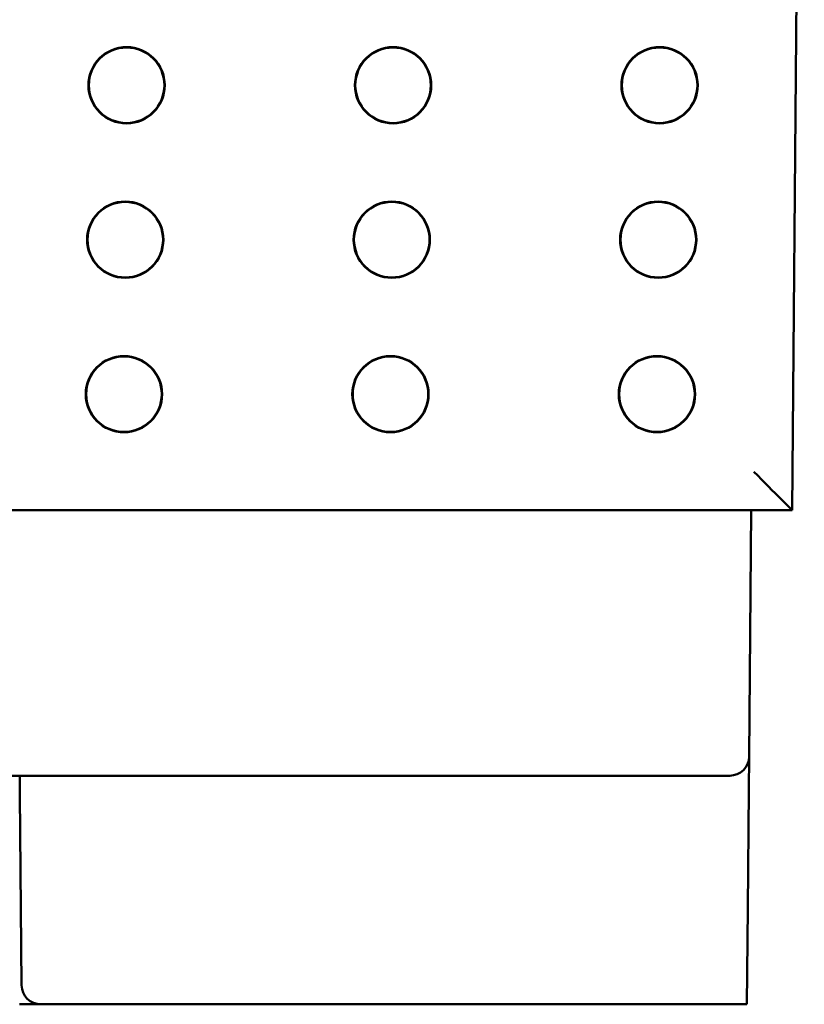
# Model space of a CAD drawing. Header units: inches. Extents: x 1 to 24, y 0.4 to 18.6.
# Tile 11 of 15: x 11.1 to 12.1, y 12.9 to 14.1. Entities that reach past the tile are written whole.
import ezdxf

# ---------------------------------------------------------------- set-up
doc = ezdxf.new("R2010")
doc.units = ezdxf.units.IN
doc.header["$LTSCALE"] = 0.8
doc.header["$MEASUREMENT"] = 0
doc.layers.add('Visible (ANSI)', color=7, linetype='Continuous', lineweight=50)

msp = doc.modelspace()

# ---------------------------------------------------------------- linework, layer by layer
at = {"layer": 'Visible (ANSI)'}
for p, q in [((12.1289, 13.4963), (12.1447, 15.3073)), ((9.3605, 13.4963), (12.1289, 13.4963)), ((12.0732, 13.1771), (12.076, 13.4963)), ((12.1289, 13.4963), (12.1289, 13.4963)), ((12.0728, 13.134), (12.0732, 13.1771)), ((9.4661, 13.1523), (12.0232, 13.1523)), ((11.129, 13.1523), (11.1292, 13.1275)), ((12.0482, 13.1523), (12.0232, 13.1523)), ((12.0728, 13.134), (12.0715, 12.9802)), ((11.1292, 13.1275), (11.1305, 12.9802)), ((11.1314, 12.8811), (11.1305, 12.9802)), ((12.0715, 12.9802), (12.0704, 12.8563)), ((11.1288, 12.8563), (11.1564, 12.8563)), ((11.1564, 12.8563), (12.0704, 12.8563))]:
    msp.add_line(p, q, dxfattribs=at)
for centre, radius in [((11.2673, 14.0463), 0.0494), ((11.2673, 14.0463), 0.0489), ((11.6123, 14.0463), 0.0494), ((11.6123, 14.0463), 0.0489), ((11.9573, 14.0463), 0.0494), ((11.9573, 14.0463), 0.0489), ((11.2656, 13.8463), 0.0494), ((11.2656, 13.8463), 0.0489), ((11.6106, 13.8463), 0.0494), ((11.6106, 13.8463), 0.0489), ((11.9556, 13.8463), 0.0494), ((11.9556, 13.8463), 0.0489), ((11.2639, 13.6463), 0.0494), ((11.2639, 13.6463), 0.0489), ((11.6089, 13.6463), 0.0494), ((11.6089, 13.6463), 0.0489), ((11.9539, 13.6463), 0.0494), ((11.9539, 13.6463), 0.0489)]:
    msp.add_circle(centre, radius, dxfattribs=at)
for centre, start, end in [((12.0482, 13.1773), 270, 359.5), ((11.1564, 12.8813), 180.5, 270)]:
    msp.add_arc(centre, 0.025, start, end, dxfattribs=at)
msp.add_ellipse((12.0793, 13.5463), major_axis=(-0.0496, 0.05), ratio=0.004363, start_param=1.575198, end_param=3.137267, dxfattribs=at)

doc.saveas('drawing.dxf')
